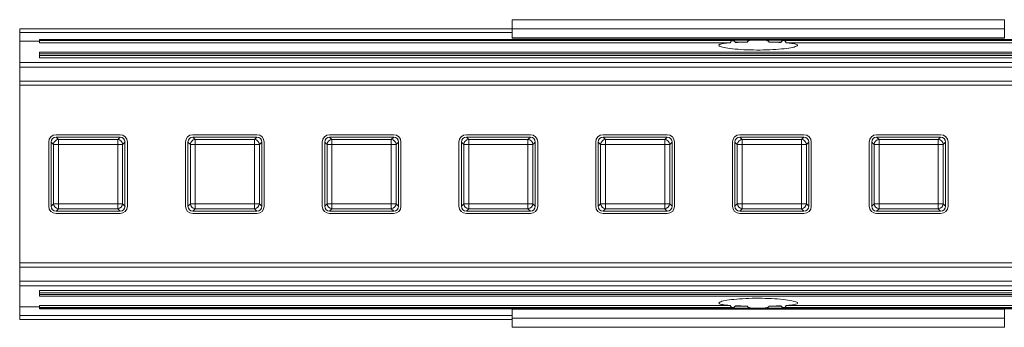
# Model space of a CAD drawing. Header units: millimetres. Extents: x -1079 to 3821, y 211 to 861.
# Tile 4 of 26: x -753 to -653, y 829 to 861. Entities that reach past the tile are written whole.
import ezdxf

# ---------------------------------------------------------------- set-up
doc = ezdxf.new("R2010")
doc.units = ezdxf.units.MM

# ---------------------------------------------------------------- blocks, each defined once
blk = doc.blocks.new('Drawing View1')
at = {"color": 7, "linetype": 'Continuous', "lineweight": 18}
for p, q in [((50, 1.88), (0, 1.88)), ((0, 1.88), (0, 0.96)), ((50, 1.88), (50, 0.96)), ((0, 0.97), (-50, 0.97)), ((-50, 0.97), (-50, 0.58)), ((0, 0.58), (-50, 0.58)), ((50, 0.96), (0, 0.96)), ((0, 0.96), (0, 0.04)), ((50, 0.04), (0, 0.04)), ((0, 0.04), (0, 0)), ((0, 0), (50, 0)), ((50, 0.96), (50, 0.04)), ((50, 0.04), (50, 0)), ((-48, -0.31), (-50, -0.31)), ((-50, -0.31), (-50, -2.47)), ((1948, -0.12), (-48, -0.12)), ((-48, -0.12), (-48, -0.18)), ((1948, -0.18), (-48, -0.18)), ((-48, -0.18), (-48, -0.24)), ((22.41, -0.24), (-48, -0.24)), ((-48, -0.24), (-48, -0.46)), ((22.19, -0.46), (-48, -0.46)), ((23.91, -0.39), (22.65, -0.39)), ((27.35, -0.39), (26.09, -0.39)), ((1872.41, -0.24), (27.59, -0.24)), ((1872.19, -0.46), (27.81, -0.46)), ((1948, -1.4), (-48, -1.4)), ((-48, -1.4), (-48, -1.57)), ((1948, -1.57), (-48, -1.57)), ((-48, -1.57), (-48, -1.75)), ((1948, -1.75), (-48, -1.75)), ((-48, -1.75), (-48, -1.99)), ((1948, -1.99), (-48, -1.99)), ((1950, -2.47), (-50, -2.47)), ((-50, -2.47), (-50, -2.93)), ((1950, -2.93), (-50, -2.93)), ((-50, -2.93), (-50, -4.34)), ((-50, -4.34), (-50, -4.77)), ((1950, -4.34), (-50, -4.34)), ((1950, -4.77), (-50, -4.77)), ((-50, -4.77), (-50, -22.79)), ((-39.81, -9.78), (-46.31, -9.78)), ((-25.92, -9.78), (-32.42, -9.78)), ((-12.03, -9.78), (-18.53, -9.78)), ((1.86, -9.78), (-4.64, -9.78)), ((15.75, -9.78), (9.25, -9.78)), ((29.64, -9.78), (23.14, -9.78)), ((43.53, -9.78), (37.03, -9.78)), ((-47.06, -10.53), (-47.06, -17.03)), ((-46.56, -10.77), (-46.81, -10.53)), ((-46.81, -10.53), (-46.81, -17.04)), ((-46.56, -16.79), (-46.56, -10.77)), ((-46.07, -10.77), (-46.56, -10.77)), ((-46.31, -10.03), (-46.07, -10.28)), ((-39.8, -10.03), (-46.31, -10.03)), ((-46.07, -10.77), (-46.07, -10.28)), ((-46.07, -10.28), (-40.05, -10.28)), ((-46.07, -10.77), (-46.07, -16.79)), ((-40.05, -10.77), (-46.07, -10.77)), ((-40.05, -10.28), (-39.8, -10.03)), ((-40.05, -10.77), (-40.05, -10.28)), ((-40.05, -16.79), (-40.05, -10.77)), ((-40.05, -10.77), (-39.55, -10.77)), ((-39.31, -10.53), (-39.55, -10.77)), ((-39.55, -10.77), (-39.55, -16.79)), ((-39.31, -17.04), (-39.31, -10.53)), ((-39.06, -17.03), (-39.06, -10.53)), ((-33.17, -10.53), (-33.17, -17.03)), ((-32.67, -10.77), (-32.92, -10.53)), ((-32.92, -10.53), (-32.92, -17.04)), ((-32.18, -10.77), (-32.67, -10.77)), ((-32.67, -16.79), (-32.67, -10.77)), ((-32.42, -10.03), (-32.18, -10.28)), ((-25.91, -10.03), (-32.42, -10.03)), ((-32.18, -10.77), (-32.18, -10.28)), ((-32.18, -10.28), (-26.16, -10.28)), ((-32.18, -10.77), (-32.18, -16.79)), ((-26.16, -10.77), (-32.18, -10.77)), ((-26.16, -10.28), (-25.91, -10.03)), ((-26.16, -10.77), (-26.16, -10.28)), ((-26.16, -16.79), (-26.16, -10.77)), ((-26.16, -10.77), (-25.66, -10.77)), ((-25.42, -10.53), (-25.66, -10.77)), ((-25.66, -10.77), (-25.66, -16.79)), ((-25.42, -17.04), (-25.42, -10.53)), ((-25.17, -17.03), (-25.17, -10.53)), ((-19.28, -10.53), (-19.28, -17.03)), ((-18.78, -10.77), (-19.03, -10.53)), ((-19.03, -10.53), (-19.03, -17.04)), ((-18.78, -16.79), (-18.78, -10.77)), ((-18.29, -10.77), (-18.78, -10.77)), ((-18.53, -10.03), (-18.29, -10.28)), ((-12.02, -10.03), (-18.53, -10.03)), ((-18.29, -10.77), (-18.29, -10.28)), ((-18.29, -10.28), (-12.27, -10.28)), ((-18.29, -10.77), (-18.29, -16.79)), ((-12.27, -10.77), (-18.29, -10.77)), ((-12.27, -10.28), (-12.02, -10.03)), ((-12.27, -10.77), (-12.27, -10.28)), ((-12.27, -16.79), (-12.27, -10.77)), ((-12.27, -10.77), (-11.77, -10.77)), ((-11.53, -10.53), (-11.77, -10.77)), ((-11.77, -10.77), (-11.77, -16.79)), ((-11.53, -17.04), (-11.53, -10.53)), ((-11.28, -17.03), (-11.28, -10.53)), ((-5.39, -10.53), (-5.39, -17.03)), ((-4.89, -10.77), (-5.14, -10.53)), ((-5.14, -10.53), (-5.14, -17.04)), ((-4.4, -10.77), (-4.89, -10.77)), ((-4.89, -16.79), (-4.89, -10.77)), ((-4.64, -10.03), (-4.4, -10.28)), ((1.87, -10.03), (-4.64, -10.03)), ((-4.4, -10.77), (-4.4, -10.28)), ((-4.4, -10.28), (1.62, -10.28)), ((1.62, -10.77), (-4.4, -10.77)), ((-4.4, -10.77), (-4.4, -16.79)), ((1.62, -10.28), (1.87, -10.03)), ((1.62, -10.77), (1.62, -10.28)), ((1.62, -16.79), (1.62, -10.77)), ((1.62, -10.77), (2.12, -10.77)), ((2.36, -10.53), (2.12, -10.77)), ((2.12, -10.77), (2.12, -16.79)), ((2.36, -17.04), (2.36, -10.53)), ((2.61, -17.03), (2.61, -10.53)), ((8.5, -10.53), (8.5, -17.03)), ((8.99, -10.77), (8.75, -10.53)), ((8.75, -10.53), (8.75, -17.04)), ((9.49, -10.77), (8.99, -10.77)), ((8.99, -16.79), (8.99, -10.77)), ((9.25, -10.03), (9.49, -10.28)), ((15.75, -10.03), (9.25, -10.03)), ((9.49, -10.77), (9.49, -10.28)), ((9.49, -10.28), (15.51, -10.28)), ((9.49, -10.77), (9.49, -16.79)), ((15.51, -10.77), (9.49, -10.77)), ((15.51, -10.28), (15.75, -10.03)), ((15.51, -10.77), (15.51, -10.28)), ((15.51, -16.79), (15.51, -10.77)), ((15.51, -10.77), (16.01, -10.77)), ((16.25, -10.53), (16.01, -10.77)), ((16.01, -10.77), (16.01, -16.79)), ((16.25, -17.04), (16.25, -10.53)), ((16.5, -17.03), (16.5, -10.53)), ((22.39, -10.53), (22.39, -17.03)), ((22.88, -10.77), (22.64, -10.53)), ((22.64, -10.53), (22.64, -17.04)), ((23.38, -10.77), (22.88, -10.77)), ((22.88, -16.79), (22.88, -10.77)), ((23.13, -10.03), (23.38, -10.28)), ((29.64, -10.03), (23.13, -10.03)), ((23.38, -10.77), (23.38, -10.28)), ((23.38, -10.28), (29.4, -10.28)), ((23.38, -10.77), (23.38, -16.79)), ((29.4, -10.77), (23.38, -10.77)), ((29.4, -10.28), (29.64, -10.03)), ((29.4, -10.77), (29.4, -10.28)), ((29.4, -16.79), (29.4, -10.77)), ((29.4, -10.77), (29.89, -10.77)), ((30.14, -10.53), (29.89, -10.77)), ((29.89, -10.77), (29.89, -16.79)), ((30.14, -17.04), (30.14, -10.53)), ((30.39, -17.03), (30.39, -10.53)), ((36.28, -10.53), (36.28, -17.03)), ((36.77, -10.77), (36.53, -10.53)), ((36.53, -10.53), (36.53, -17.04)), ((37.27, -10.77), (36.77, -10.77)), ((36.77, -16.79), (36.77, -10.77)), ((37.02, -10.03), (37.27, -10.28)), ((43.53, -10.03), (37.02, -10.03)), ((37.27, -10.77), (37.27, -10.28)), ((37.27, -10.28), (43.29, -10.28)), ((37.27, -10.77), (37.27, -16.79)), ((43.29, -10.77), (37.27, -10.77)), ((43.29, -10.28), (43.53, -10.03)), ((43.29, -10.77), (43.29, -10.28)), ((43.29, -16.79), (43.29, -10.77)), ((43.29, -10.77), (43.78, -10.77)), ((44.03, -10.53), (43.78, -10.77)), ((43.78, -10.77), (43.78, -16.79)), ((44.03, -17.04), (44.03, -10.53)), ((44.28, -17.03), (44.28, -10.53)), ((-46.81, -17.04), (-46.56, -16.79)), ((-46.56, -16.79), (-46.07, -16.79)), ((-46.07, -16.79), (-40.05, -16.79)), ((-46.07, -17.29), (-46.07, -16.79)), ((-39.55, -16.79), (-40.05, -16.79)), ((-40.05, -17.29), (-40.05, -16.79)), ((-39.55, -16.79), (-39.31, -17.04)), ((-32.92, -17.04), (-32.67, -16.79)), ((-32.67, -16.79), (-32.18, -16.79)), ((-32.18, -17.29), (-32.18, -16.79)), ((-32.18, -16.79), (-26.16, -16.79)), ((-26.16, -17.29), (-26.16, -16.79)), ((-25.66, -16.79), (-26.16, -16.79)), ((-25.66, -16.79), (-25.42, -17.04)), ((-19.03, -17.04), (-18.78, -16.79)), ((-18.78, -16.79), (-18.29, -16.79)), ((-18.29, -16.79), (-12.27, -16.79)), ((-18.29, -17.29), (-18.29, -16.79)), ((-11.77, -16.79), (-12.27, -16.79)), ((-12.27, -17.29), (-12.27, -16.79)), ((-11.77, -16.79), (-11.53, -17.04)), ((-5.14, -17.04), (-4.89, -16.79)), ((-4.89, -16.79), (-4.4, -16.79)), ((-4.4, -17.29), (-4.4, -16.79)), ((-4.4, -16.79), (1.62, -16.79)), ((1.62, -17.29), (1.62, -16.79)), ((2.12, -16.79), (1.62, -16.79)), ((2.12, -16.79), (2.36, -17.04)), ((8.75, -17.04), (8.99, -16.79)), ((8.99, -16.79), (9.49, -16.79)), ((9.49, -17.29), (9.49, -16.79)), ((9.49, -16.79), (15.51, -16.79)), ((15.51, -17.29), (15.51, -16.79)), ((16.01, -16.79), (15.51, -16.79)), ((16.01, -16.79), (16.25, -17.04)), ((22.64, -17.04), (22.88, -16.79)), ((22.88, -16.79), (23.38, -16.79)), ((23.38, -16.79), (29.4, -16.79)), ((23.38, -17.29), (23.38, -16.79)), ((29.4, -17.29), (29.4, -16.79)), ((29.89, -16.79), (29.4, -16.79)), ((29.89, -16.79), (30.14, -17.04)), ((36.53, -17.04), (36.77, -16.79)), ((36.77, -16.79), (37.27, -16.79)), ((37.27, -16.79), (43.29, -16.79)), ((37.27, -17.29), (37.27, -16.79)), ((43.29, -17.29), (43.29, -16.79)), ((43.78, -16.79), (43.29, -16.79)), ((43.78, -16.79), (44.03, -17.04)), ((-46.07, -17.29), (-46.31, -17.53)), ((-46.31, -17.53), (-39.8, -17.53)), ((-46.31, -17.78), (-39.81, -17.78)), ((-40.05, -17.29), (-46.07, -17.29)), ((-39.8, -17.53), (-40.05, -17.29)), ((-32.18, -17.29), (-32.42, -17.53)), ((-32.42, -17.53), (-25.91, -17.53)), ((-32.42, -17.78), (-25.92, -17.78)), ((-26.16, -17.29), (-32.18, -17.29)), ((-25.91, -17.53), (-26.16, -17.29)), ((-18.29, -17.29), (-18.53, -17.53)), ((-18.53, -17.53), (-12.02, -17.53)), ((-18.53, -17.78), (-12.03, -17.78)), ((-12.27, -17.29), (-18.29, -17.29)), ((-12.02, -17.53), (-12.27, -17.29)), ((-4.4, -17.29), (-4.64, -17.53)), ((-4.64, -17.53), (1.87, -17.53)), ((-4.64, -17.78), (1.86, -17.78)), ((1.62, -17.29), (-4.4, -17.29)), ((1.87, -17.53), (1.62, -17.29)), ((9.49, -17.29), (9.25, -17.53)), ((9.25, -17.53), (15.75, -17.53)), ((9.25, -17.78), (15.75, -17.78)), ((15.51, -17.29), (9.49, -17.29)), ((15.75, -17.53), (15.51, -17.29)), ((23.38, -17.29), (23.13, -17.53)), ((23.13, -17.53), (29.64, -17.53)), ((23.14, -17.78), (29.64, -17.78)), ((29.4, -17.29), (23.38, -17.29)), ((29.64, -17.53), (29.4, -17.29)), ((37.27, -17.29), (37.02, -17.53)), ((37.02, -17.53), (43.53, -17.53)), ((37.03, -17.78), (43.53, -17.78)), ((43.29, -17.29), (37.27, -17.29)), ((43.53, -17.53), (43.29, -17.29)), ((-50, -22.79), (-50, -23.23)), ((1950, -22.79), (-50, -22.79)), ((1950, -23.23), (-50, -23.23)), ((-50, -23.23), (-50, -24.64)), ((1950, -24.64), (-50, -24.64)), ((-50, -24.64), (-50, -25.1)), ((1950, -25.1), (-50, -25.1)), ((-50, -25.1), (-50, -27.26)), ((1948, -25.58), (-48, -25.58)), ((-48, -25.58), (-48, -25.82)), ((-48, -25.82), (1948, -25.82)), ((-48, -25.82), (-48, -26)), ((-48, -26), (1948, -26)), ((-48, -26), (-48, -26.17)), ((-48, -26.17), (1948, -26.17)), ((-48, -27.26), (-50, -27.26)), ((22.19, -27.11), (-48, -27.11)), ((-48, -27.11), (-48, -27.32)), ((-48, -27.32), (22.41, -27.32)), ((-48, -27.32), (-48, -27.39)), ((-48, -27.39), (1948, -27.39)), ((-48, -27.39), (-48, -27.45)), ((-48, -27.45), (1948, -27.45)), ((0, -27.45), (0, -27.49)), ((50, -27.49), (0, -27.49)), ((0, -27.49), (0, -28.41)), ((23.91, -27.18), (22.65, -27.18)), ((27.35, -27.18), (26.09, -27.18)), ((27.59, -27.32), (1872.41, -27.32)), ((1872.19, -27.11), (27.81, -27.11)), ((50, -27.45), (50, -27.49)), ((50, -27.49), (50, -28.41)), ((0, -28.14), (-50, -28.14)), ((-50, -28.14), (-50, -28.54)), ((0, -28.54), (-50, -28.54)), ((50, -28.41), (0, -28.41)), ((0, -28.41), (0, -29.32)), ((50, -28.41), (50, -29.32)), ((50, -29.32), (0, -29.32))]:
    blk.add_line(p, q, dxfattribs=at)
for centre, radius, start, end in [((-46.31, -10.53), 0.75, 90, 180), ((-39.81, -10.53), 0.75, 0, 90), ((-32.42, -10.53), 0.75, 90, 180), ((-25.92, -10.53), 0.75, 0, 90), ((-18.53, -10.53), 0.75, 90, 180), ((-12.03, -10.53), 0.75, 0, 90), ((-4.64, -10.53), 0.75, 90, 180), ((1.86, -10.53), 0.75, 0, 90), ((9.25, -10.53), 0.75, 90, 180), ((15.75, -10.53), 0.75, 0, 90), ((23.14, -10.53), 0.75, 90, 180), ((29.64, -10.53), 0.75, 0, 90), ((37.03, -10.53), 0.75, 90, 180), ((43.53, -10.53), 0.75, 0, 90), ((-46.06, -10.78), 0.505, 91.0689, 178.9311), ((-40.06, -10.78), 0.505, 1.0689, 88.9311), ((-32.17, -10.78), 0.505, 91.0689, 178.9311), ((-26.17, -10.78), 0.505, 1.0689, 88.9311), ((-18.28, -10.78), 0.505, 91.0689, 178.9311), ((-12.28, -10.78), 0.505, 1.0689, 88.9311), ((-4.39, -10.78), 0.505, 91.0689, 178.9311), ((1.61, -10.78), 0.505, 1.0689, 88.9311), ((9.5, -10.78), 0.505, 91.0689, 178.9311), ((15.5, -10.78), 0.505, 1.0689, 88.9311), ((23.39, -10.78), 0.505, 91.0689, 178.9311), ((29.39, -10.78), 0.505, 1.0689, 88.9311), ((37.28, -10.78), 0.505, 91.0689, 178.9311), ((43.28, -10.78), 0.505, 1.0689, 88.9311), ((-46.06, -16.78), 0.505, 181.0689, 268.9311), ((-40.06, -16.78), 0.505, 271.0689, 358.9311), ((-32.17, -16.78), 0.505, 181.0689, 268.9311), ((-26.17, -16.78), 0.505, 271.0689, 358.9311), ((-18.28, -16.78), 0.505, 181.0689, 268.9311), ((-12.28, -16.78), 0.505, 271.0689, 358.9311), ((-4.39, -16.78), 0.505, 181.0689, 268.9311), ((1.61, -16.78), 0.505, 271.0689, 358.9311), ((9.5, -16.78), 0.505, 181.0689, 268.9311), ((15.5, -16.78), 0.505, 271.0689, 358.9311), ((23.39, -16.78), 0.505, 181.0689, 268.9311), ((29.39, -16.78), 0.505, 271.0689, 358.9311), ((37.28, -16.78), 0.505, 181.0689, 268.9311), ((43.28, -16.78), 0.505, 271.0689, 358.9311), ((-46.31, -17.03), 0.75, 180, 270), ((-39.81, -17.03), 0.75, 270, 0), ((-32.42, -17.03), 0.75, 180, 270), ((-25.92, -17.03), 0.75, 270, 0), ((-18.53, -17.03), 0.75, 180, 270), ((-12.03, -17.03), 0.75, 270, 0), ((-4.64, -17.03), 0.75, 180, 270), ((1.86, -17.03), 0.75, 270, 0), ((9.25, -17.03), 0.75, 180, 270), ((15.75, -17.03), 0.75, 270, 0), ((23.14, -17.03), 0.75, 180, 270), ((29.64, -17.03), 0.75, 270, 0), ((37.03, -17.03), 0.75, 180, 270), ((43.53, -17.03), 0.75, 270, 0)]:
    blk.add_arc(centre, radius, start, end, dxfattribs=at)
for centre, major_axis, start_param, end_param in [((-46.3, -10.54), (0.359, -0.359), 2.364213, 3.918973), ((-39.81, -10.54), (-0.359, -0.359), 2.364213, 3.918973), ((-32.41, -10.54), (0.359, -0.359), 2.364213, 3.918973), ((-25.92, -10.54), (-0.359, -0.359), 2.364213, 3.918973), ((-18.52, -10.54), (0.359, -0.359), 2.364213, 3.918973), ((-12.03, -10.54), (-0.359, -0.359), 2.364213, 3.918973), ((-4.63, -10.54), (0.359, -0.359), 2.364213, 3.918973), ((1.86, -10.54), (-0.359, -0.359), 2.364213, 3.918973), ((9.25, -10.54), (0.359, -0.359), 2.364213, 3.918973), ((15.75, -10.54), (-0.359, -0.359), 2.364213, 3.918973), ((23.14, -10.54), (0.359, -0.359), 2.364213, 3.918973), ((29.63, -10.54), (-0.359, -0.359), 2.364213, 3.918973), ((37.03, -10.54), (0.359, -0.359), 2.364213, 3.918973), ((43.52, -10.54), (-0.359, -0.359), 2.364213, 3.918973), ((-46.3, -17.03), (-0.359, -0.359), 5.505805, 7.060565), ((-39.81, -17.03), (0.359, -0.359), 5.505805, 7.060565), ((-32.41, -17.03), (-0.359, -0.359), 5.505805, 7.060565), ((-25.92, -17.03), (0.359, -0.359), 5.505805, 7.060565), ((-18.52, -17.03), (-0.359, -0.359), 5.505805, 7.060565), ((-12.03, -17.03), (0.359, -0.359), 5.505805, 7.060565), ((-4.63, -17.03), (-0.359, -0.359), 5.505805, 7.060565), ((1.86, -17.03), (0.359, -0.359), 5.505805, 7.060565), ((9.25, -17.03), (-0.359, -0.359), 5.505805, 7.060565), ((15.75, -17.03), (0.359, -0.359), 5.505805, 7.060565), ((23.14, -17.03), (-0.359, -0.359), 5.505805, 7.060565), ((29.63, -17.03), (0.359, -0.359), 5.505805, 7.060565), ((37.03, -17.03), (-0.359, -0.359), 5.505805, 7.060565), ((43.52, -17.03), (0.359, -0.359), 5.505805, 7.060565)]:
    blk.add_ellipse(centre, major_axis=major_axis, ratio=0.984091, start_param=start_param, end_param=end_param, dxfattribs=at)
for points, knots in [([(-50, 0.58), (-50, 0.4), (-50, 0.12), (-50, -0.19), (-50, -0.31)], [0, 0, 0, 0, 0.621949, 1, 1, 1, 1]), ([(27.81, -0.46), (28.03, -0.47), (28.54, -0.52), (28.92, -0.61), (29.05, -0.72), (28.84, -0.85), (28.17, -1), (27.14, -1.12), (25.87, -1.19), (24.51, -1.2), (23.21, -1.15), (22.1, -1.04), (21.32, -0.9), (20.95, -0.75), (21.04, -0.61), (21.5, -0.51), (22, -0.47), (22.19, -0.46)], [0, 0, 0, 0, 0.05189, 0.12305, 0.167782, 0.239692, 0.311601, 0.383478, 0.45491, 0.525706, 0.596139, 0.666761, 0.73797, 0.80973, 0.881668, 0.953411, 1, 1, 1, 1]), ([(22.19, -0.46), (22.19, -0.45), (22.19, -0.42), (22.2, -0.38), (22.22, -0.33), (22.27, -0.28), (22.35, -0.24), (22.45, -0.24), (22.55, -0.27), (22.62, -0.32), (22.65, -0.37), (22.66, -0.41), (22.66, -0.42), (22.66, -0.43)], [0, 0, 0, 0, 0.0359928, 0.0951683, 0.1567449, 0.2511572, 0.3861126, 0.5720755, 0.7612493, 0.8568671, 0.9324079, 0.9869211, 1, 1, 1, 1]), ([(22.66, -0.43), (23.01, -0.41), (23.41, -0.4), (23.85, -0.39), (23.91, -0.39)], [0, 0, 0, 0, 0.867108, 1, 1, 1, 1]), ([(23.91, -0.39), (23.91, -0.38), (23.9, -0.37), (23.91, -0.35), (23.93, -0.32), (23.99, -0.27), (24.24, -0.19), (24.89, -0.18), (25.53, -0.14), (25.96, -0.26), (26.02, -0.28), (26.07, -0.32), (26.09, -0.34), (26.09, -0.36), (26.1, -0.38), (26.09, -0.38), (26.09, -0.39)], [0, 0, 0, 0, 0.008088, 0.016075, 0.028067, 0.049902, 0.116451, 0.369483, 0.8756, 0.911928, 0.950365, 0.965758, 0.981275, 0.990134, 0.994738, 1, 1, 1, 1]), ([(26.09, -0.39), (26.19, -0.39), (26.63, -0.4), (27.03, -0.41), (27.34, -0.43)], [0, 0, 0, 0, 0.213314, 1, 1, 1, 1]), ([(27.34, -0.43), (27.34, -0.42), (27.34, -0.39), (27.36, -0.35), (27.41, -0.3), (27.5, -0.25), (27.61, -0.23), (27.7, -0.26), (27.76, -0.3), (27.79, -0.35), (27.81, -0.41), (27.81, -0.44), (27.81, -0.46)], [0, 0, 0, 0, 0.032915, 0.094902, 0.18608, 0.332809, 0.5304, 0.68901, 0.79548, 0.875772, 0.940466, 1, 1, 1, 1]), ([(22.19, -27.11), (22.18, -27.11), (21.85, -27.08), (21.32, -27.02), (20.95, -26.91), (21.03, -26.76), (21.57, -26.61), (22.49, -26.48), (23.7, -26.39), (25.05, -26.36), (26.39, -26.4), (27.57, -26.49), (28.47, -26.62), (28.92, -26.75), (29.05, -26.88), (28.85, -26.99), (28.33, -27.07), (27.91, -27.1), (27.81, -27.11)], [0, 0, 0, 0, 0.002626, 0.073692, 0.144926, 0.216452, 0.288293, 0.360232, 0.431855, 0.502856, 0.573359, 0.64387, 0.71488, 0.786501, 0.832345, 0.903899, 0.975461, 1, 1, 1, 1]), ([(-50, -27.26), (-50, -27.38), (-50, -27.69), (-50, -27.97), (-50, -28.14)], [0, 0, 0, 0, 0.378051, 1, 1, 1, 1]), ([(22.66, -27.14), (22.66, -27.14), (22.66, -27.15), (22.65, -27.19), (22.62, -27.24), (22.56, -27.29), (22.48, -27.32), (22.39, -27.33), (22.31, -27.31), (22.25, -27.26), (22.21, -27.22), (22.19, -27.16), (22.19, -27.13), (22.19, -27.11)], [0, 0, 0, 0, 0.006418, 0.0555317, 0.1265712, 0.2367867, 0.4096045, 0.4961946, 0.6791918, 0.7861193, 0.8691676, 0.9347761, 1, 1, 1, 1]), ([(23.91, -27.18), (23.68, -27.17), (23.24, -27.16), (22.85, -27.15), (22.66, -27.14)], [0, 0, 0, 0, 0.511648, 1, 1, 1, 1]), ([(26.09, -27.18), (26.09, -27.18), (26.09, -27.18), (26.1, -27.19), (26.09, -27.21), (26.07, -27.24), (26.02, -27.28), (25.82, -27.36), (25.2, -27.39), (24.54, -27.42), (24.05, -27.31), (23.95, -27.27), (23.92, -27.23), (23.91, -27.2), (23.9, -27.19), (23.91, -27.18), (23.91, -27.18)], [0, 0, 0, 0, 0.000661, 0.005265, 0.014504, 0.025822, 0.045361, 0.102216, 0.310024, 0.838137, 0.926184, 0.961947, 0.979918, 0.988719, 0.997584, 1, 1, 1, 1]), ([(27.34, -27.14), (27.26, -27.14), (26.88, -27.16), (26.45, -27.17), (26.09, -27.18)], [0, 0, 0, 0, 0.1950495, 1, 1, 1, 1]), ([(27.81, -27.11), (27.81, -27.12), (27.81, -27.15), (27.8, -27.19), (27.78, -27.24), (27.73, -27.29), (27.66, -27.32), (27.57, -27.33), (27.48, -27.31), (27.4, -27.26), (27.36, -27.21), (27.34, -27.17), (27.34, -27.15), (27.34, -27.14)], [0, 0, 0, 0, 0.040762, 0.099707, 0.161854, 0.258287, 0.396405, 0.504242, 0.70366, 0.825601, 0.908234, 0.967785, 1, 1, 1, 1])]:
    blk.add_open_spline(points, degree=3, knots=knots, dxfattribs=at)

msp = doc.modelspace()

# ---------------------------------------------------------------- block references
at = {"color": 7, "linetype": 'Continuous', "lineweight": 18}
msp.add_blockref('Drawing View1', (-702.73, 858.78), dxfattribs=at)

doc.saveas('drawing.dxf')
